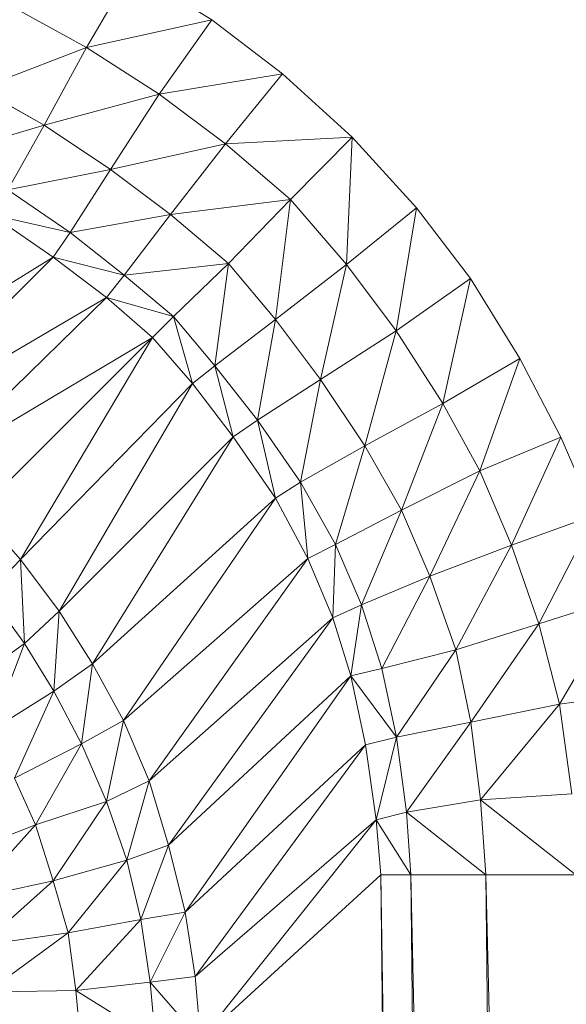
# Model space of a CAD drawing. Header units: metres. Extents: x 391.1 to 427.5, y 12.7 to 28.4.
# Tile 70 of 241: x 410.1761 to 410.2006, y 14.8692 to 14.9135. Entities that reach past the tile are written whole.
import ezdxf

# ---------------------------------------------------------------- set-up
doc = ezdxf.new("R2010")
doc.units = ezdxf.units.M
doc.layers.add('02_MOBILIARIO', color=7, linetype='Continuous', lineweight=18)

# ---------------------------------------------------------------- blocks, each defined once
blk = doc.blocks.new('Family - Plats de dutxa PS-1-153666-01_TEL_PS1')
at = {"layer": '02_MOBILIARIO', "color": 253, "true_color": 0xaaaaaa}
for p, q in [((0.725607, 0.731878), (0.727632, 0.735335)), ((0.727632, 0.735335), (0.725607, 0.731878)), ((0.731232, 0.733117), (0.727632, 0.735335)), ((0.727632, 0.735335), (0.731232, 0.733117)), ((0.722579, 0.733531), (0.725607, 0.731878)), ((0.725607, 0.731878), (0.722579, 0.733531)), ((0.731232, 0.733117), (0.725607, 0.731878)), ((0.725607, 0.731878), (0.731232, 0.733117)), ((0.728874, 0.729771), (0.731232, 0.733117)), ((0.731232, 0.733117), (0.728874, 0.729771)), ((0.734405, 0.730688), (0.731232, 0.733117)), ((0.731232, 0.733117), (0.734405, 0.730688)), ((0.725607, 0.731878), (0.72081, 0.730019)), ((0.72081, 0.730019), (0.725607, 0.731878)), ((0.725607, 0.731878), (0.7237, 0.728375)), ((0.7237, 0.728375), (0.725607, 0.731878)), ((0.728874, 0.729771), (0.725607, 0.731878)), ((0.725607, 0.731878), (0.728874, 0.729771)), ((0.734405, 0.730688), (0.728874, 0.729771)), ((0.728874, 0.729771), (0.734405, 0.730688)), ((0.731851, 0.72754), (0.734405, 0.730688)), ((0.734405, 0.730688), (0.731851, 0.72754)), ((0.737533, 0.727847), (0.734405, 0.730688)), ((0.734405, 0.730688), (0.737533, 0.727847)), ((0.72081, 0.730019), (0.7237, 0.728375)), ((0.7237, 0.728375), (0.72081, 0.730019)), ((0.728874, 0.729771), (0.7237, 0.728375)), ((0.7237, 0.728375), (0.728874, 0.729771)), ((0.726682, 0.726384), (0.728874, 0.729771)), ((0.728874, 0.729771), (0.726682, 0.726384)), ((0.728874, 0.729771), (0.731851, 0.72754)), ((0.731851, 0.72754), (0.728874, 0.729771)), ((0.7237, 0.728375), (0.719267, 0.727059)), ((0.719267, 0.727059), (0.7237, 0.728375)), ((0.722075, 0.725476), (0.7237, 0.728375)), ((0.7237, 0.728375), (0.722075, 0.725476)), ((0.7237, 0.728375), (0.726682, 0.726384)), ((0.726682, 0.726384), (0.7237, 0.728375)), ((0.737533, 0.727847), (0.731851, 0.72754)), ((0.731851, 0.72754), (0.737533, 0.727847)), ((0.734772, 0.725036), (0.737533, 0.727847)), ((0.737533, 0.727847), (0.734772, 0.725036)), ((0.737277, 0.722115), (0.737533, 0.727847)), ((0.737533, 0.727847), (0.737277, 0.722115)), ((0.740424, 0.724669), (0.737533, 0.727847)), ((0.737533, 0.727847), (0.740424, 0.724669)), ((0.731851, 0.72754), (0.726682, 0.726384)), ((0.726682, 0.726384), (0.731851, 0.72754)), ((0.729379, 0.724362), (0.731851, 0.72754)), ((0.731851, 0.72754), (0.729379, 0.724362)), ((0.731851, 0.72754), (0.734772, 0.725036)), ((0.734772, 0.725036), (0.731851, 0.72754)), ((0.726682, 0.726384), (0.722075, 0.725476)), ((0.722075, 0.725476), (0.726682, 0.726384)), ((0.724867, 0.723552), (0.726682, 0.726384)), ((0.726682, 0.726384), (0.724867, 0.723552)), ((0.726682, 0.726384), (0.729379, 0.724362)), ((0.729379, 0.724362), (0.726682, 0.726384)), ((0.722075, 0.725476), (0.724867, 0.723552)), ((0.724867, 0.723552), (0.722075, 0.725476)), ((0.734772, 0.725036), (0.729379, 0.724362)), ((0.729379, 0.724362), (0.734772, 0.725036)), ((0.734772, 0.725036), (0.731985, 0.722169)), ((0.731985, 0.722169), (0.734772, 0.725036)), ((0.734098, 0.719643), (0.734772, 0.725036)), ((0.734772, 0.725036), (0.734098, 0.719643)), ((0.737277, 0.722115), (0.734772, 0.725036)), ((0.734772, 0.725036), (0.737277, 0.722115)), ((0.721359, 0.724354), (0.724113, 0.72245)), ((0.724867, 0.723552), (0.721359, 0.724354)), ((0.724113, 0.72245), (0.721359, 0.724354)), ((0.721359, 0.724354), (0.724867, 0.723552)), ((0.729379, 0.724362), (0.724867, 0.723552)), ((0.724867, 0.723552), (0.729379, 0.724362)), ((0.729379, 0.724362), (0.727305, 0.721639)), ((0.727305, 0.721639), (0.729379, 0.724362)), ((0.731985, 0.722169), (0.729379, 0.724362)), ((0.729379, 0.724362), (0.731985, 0.722169)), ((0.740424, 0.724669), (0.737277, 0.722115)), ((0.737277, 0.722115), (0.740424, 0.724669)), ((0.739508, 0.719138), (0.740424, 0.724669)), ((0.740424, 0.724669), (0.739508, 0.719138)), ((0.742853, 0.721496), (0.740424, 0.724669)), ((0.740424, 0.724669), (0.742853, 0.721496)), ((0.724867, 0.723552), (0.724113, 0.72245)), ((0.724113, 0.72245), (0.724867, 0.723552)), ((0.727305, 0.721639), (0.724867, 0.723552)), ((0.724867, 0.723552), (0.727305, 0.721639)), ((0.724113, 0.72245), (0.713916, 0.716138)), ((0.713916, 0.716138), (0.724113, 0.72245)), ((0.716282, 0.714637), (0.724113, 0.72245)), ((0.724113, 0.72245), (0.716282, 0.714637)), ((0.724113, 0.72245), (0.726512, 0.720634)), ((0.727305, 0.721639), (0.724113, 0.72245)), ((0.726512, 0.720634), (0.724113, 0.72245)), ((0.724113, 0.72245), (0.727305, 0.721639)), ((0.731985, 0.722169), (0.727305, 0.721639)), ((0.727305, 0.721639), (0.731985, 0.722169)), ((0.729514, 0.719778), (0.731985, 0.722169)), ((0.731985, 0.722169), (0.729514, 0.719778)), ((0.731375, 0.717569), (0.731985, 0.722169)), ((0.731985, 0.722169), (0.731375, 0.717569)), ((0.734098, 0.719643), (0.731985, 0.722169)), ((0.731985, 0.722169), (0.734098, 0.719643)), ((0.737277, 0.722115), (0.734098, 0.719643)), ((0.734098, 0.719643), (0.737277, 0.722115)), ((0.736121, 0.716946), (0.737277, 0.722115)), ((0.737277, 0.722115), (0.736121, 0.716946)), ((0.737277, 0.722115), (0.739508, 0.719138)), ((0.739508, 0.719138), (0.737277, 0.722115)), ((0.726512, 0.720634), (0.727305, 0.721639)), ((0.727305, 0.721639), (0.726512, 0.720634)), ((0.729514, 0.719778), (0.727305, 0.721639)), ((0.727305, 0.721639), (0.729514, 0.719778)), ((0.739508, 0.719138), (0.742853, 0.721496)), ((0.742853, 0.721496), (0.739508, 0.719138)), ((0.741614, 0.715871), (0.742853, 0.721496)), ((0.742853, 0.721496), (0.741614, 0.715871)), ((0.745071, 0.717896), (0.742853, 0.721496)), ((0.742853, 0.721496), (0.745071, 0.717896)), ((0.726512, 0.720634), (0.716282, 0.714637)), ((0.716282, 0.714637), (0.726512, 0.720634)), ((0.718593, 0.712901), (0.726512, 0.720634)), ((0.726512, 0.720634), (0.718593, 0.712901)), ((0.726512, 0.720634), (0.72857, 0.718834)), ((0.729514, 0.719778), (0.726512, 0.720634)), ((0.72857, 0.718834), (0.726512, 0.720634)), ((0.726512, 0.720634), (0.729514, 0.719778)), ((0.72857, 0.718834), (0.729514, 0.719778)), ((0.729514, 0.719778), (0.72857, 0.718834)), ((0.731375, 0.717569), (0.729514, 0.719778)), ((0.73037, 0.716775), (0.729514, 0.719778)), ((0.729514, 0.719778), (0.731375, 0.717569)), ((0.729514, 0.719778), (0.73037, 0.716775)), ((0.731375, 0.717569), (0.734098, 0.719643)), ((0.734098, 0.719643), (0.731375, 0.717569)), ((0.733289, 0.715131), (0.734098, 0.719643)), ((0.734098, 0.719643), (0.733289, 0.715131)), ((0.734098, 0.719643), (0.736121, 0.716946)), ((0.736121, 0.716946), (0.734098, 0.719643)), ((0.739508, 0.719138), (0.736121, 0.716946)), ((0.736121, 0.716946), (0.739508, 0.719138)), ((0.738111, 0.713964), (0.739508, 0.719138)), ((0.739508, 0.719138), (0.738111, 0.713964)), ((0.739508, 0.719138), (0.741614, 0.715871)), ((0.741614, 0.715871), (0.739508, 0.719138)), ((0.72857, 0.718834), (0.718593, 0.712901)), ((0.718593, 0.712901), (0.72857, 0.718834)), ((0.720739, 0.711018), (0.72857, 0.718834)), ((0.72857, 0.718834), (0.720739, 0.711018)), ((0.722637, 0.708856), (0.72857, 0.718834)), ((0.72857, 0.718834), (0.722637, 0.708856)), ((0.72857, 0.718834), (0.73037, 0.716775)), ((0.73037, 0.716775), (0.72857, 0.718834)), ((0.745071, 0.717896), (0.741614, 0.715871)), ((0.741614, 0.715871), (0.745071, 0.717896)), ((0.743267, 0.712842), (0.745071, 0.717896)), ((0.745071, 0.717896), (0.743267, 0.712842)), ((0.746908, 0.714362), (0.745071, 0.717896)), ((0.745071, 0.717896), (0.746908, 0.714362)), ((0.731375, 0.717569), (0.73037, 0.716775)), ((0.73037, 0.716775), (0.731375, 0.717569)), ((0.733289, 0.715131), (0.731375, 0.717569)), ((0.732187, 0.714376), (0.731375, 0.717569)), ((0.731375, 0.717569), (0.733289, 0.715131)), ((0.731375, 0.717569), (0.732187, 0.714376)), ((0.736121, 0.716946), (0.733289, 0.715131)), ((0.733289, 0.715131), (0.736121, 0.716946)), ((0.735212, 0.712339), (0.736121, 0.716946)), ((0.736121, 0.716946), (0.735212, 0.712339)), ((0.736121, 0.716946), (0.738111, 0.713964)), ((0.738111, 0.713964), (0.736121, 0.716946)), ((0.73037, 0.716775), (0.722637, 0.708856)), ((0.722637, 0.708856), (0.73037, 0.716775)), ((0.724373, 0.706546), (0.73037, 0.716775)), ((0.73037, 0.716775), (0.724373, 0.706546)), ((0.73037, 0.716775), (0.732187, 0.714376)), ((0.732187, 0.714376), (0.73037, 0.716775)), ((0.741614, 0.715871), (0.738111, 0.713964)), ((0.738111, 0.713964), (0.741614, 0.715871)), ((0.739755, 0.711074), (0.741614, 0.715871)), ((0.741614, 0.715871), (0.739755, 0.711074)), ((0.743267, 0.712842), (0.741614, 0.715871)), ((0.741614, 0.715871), (0.743267, 0.712842)), ((0.732187, 0.714376), (0.733289, 0.715131)), ((0.733289, 0.715131), (0.732187, 0.714376)), ((0.734091, 0.711623), (0.733289, 0.715131)), ((0.733289, 0.715131), (0.735212, 0.712339)), ((0.733289, 0.715131), (0.734091, 0.711623)), ((0.735212, 0.712339), (0.733289, 0.715131)), ((0.732187, 0.714376), (0.724373, 0.706546)), ((0.724373, 0.706546), (0.732187, 0.714376)), ((0.725874, 0.704179), (0.732187, 0.714376)), ((0.732187, 0.714376), (0.725874, 0.704179)), ((0.732187, 0.714376), (0.734091, 0.711623)), ((0.734091, 0.711623), (0.732187, 0.714376)), ((0.743267, 0.712842), (0.746908, 0.714362)), ((0.746908, 0.714362), (0.743267, 0.712842)), ((0.744694, 0.709511), (0.746908, 0.714362)), ((0.746908, 0.714362), (0.744694, 0.709511)), ((0.74842, 0.710849), (0.746908, 0.714362)), ((0.746908, 0.714362), (0.74842, 0.710849)), ((0.738111, 0.713964), (0.735212, 0.712339)), ((0.735212, 0.712339), (0.738111, 0.713964)), ((0.736795, 0.70953), (0.738111, 0.713964)), ((0.738111, 0.713964), (0.736795, 0.70953)), ((0.738111, 0.713964), (0.739755, 0.711074)), ((0.739755, 0.711074), (0.738111, 0.713964)), ((0.739755, 0.711074), (0.743267, 0.712842)), ((0.743267, 0.712842), (0.739755, 0.711074)), ((0.741026, 0.708117), (0.743267, 0.712842)), ((0.743267, 0.712842), (0.741026, 0.708117)), ((0.743267, 0.712842), (0.744694, 0.709511)), ((0.744694, 0.709511), (0.743267, 0.712842)), ((0.735212, 0.712339), (0.734091, 0.711623)), ((0.734091, 0.711623), (0.735212, 0.712339)), ((0.73554, 0.708914), (0.735212, 0.712339)), ((0.735212, 0.712339), (0.736795, 0.70953)), ((0.735212, 0.712339), (0.73554, 0.708914)), ((0.736795, 0.70953), (0.735212, 0.712339)), ((0.734091, 0.711623), (0.725874, 0.704179)), ((0.725874, 0.704179), (0.734091, 0.711623)), ((0.727263, 0.701625), (0.734091, 0.711623)), ((0.734091, 0.711623), (0.727263, 0.701625)), ((0.734091, 0.711623), (0.73554, 0.708914)), ((0.73554, 0.708914), (0.734091, 0.711623)), ((0.739755, 0.711074), (0.736795, 0.70953)), ((0.736795, 0.70953), (0.739755, 0.711074)), ((0.73796, 0.706826), (0.739755, 0.711074)), ((0.739755, 0.711074), (0.73796, 0.706826)), ((0.739755, 0.711074), (0.741026, 0.708117)), ((0.741026, 0.708117), (0.739755, 0.711074)), ((0.722637, 0.708856), (0.720739, 0.711018)), ((0.720739, 0.711018), (0.722637, 0.708856)), ((0.74842, 0.710849), (0.744694, 0.709511)), ((0.744694, 0.709511), (0.74842, 0.710849)), ((0.745916, 0.705976), (0.74842, 0.710849)), ((0.74842, 0.710849), (0.745916, 0.705976)), ((0.736795, 0.70953), (0.73554, 0.708914)), ((0.73554, 0.708914), (0.736795, 0.70953)), ((0.736669, 0.706248), (0.736795, 0.70953)), ((0.736795, 0.70953), (0.736669, 0.706248)), ((0.73796, 0.706826), (0.736795, 0.70953)), ((0.736795, 0.70953), (0.73796, 0.706826)), ((0.744694, 0.709511), (0.741026, 0.708117)), ((0.741026, 0.708117), (0.744694, 0.709511)), ((0.742188, 0.704811), (0.744694, 0.709511)), ((0.744694, 0.709511), (0.742188, 0.704811)), ((0.745916, 0.705976), (0.744694, 0.709511)), ((0.744694, 0.709511), (0.745916, 0.705976)), ((0.722637, 0.708856), (0.72118, 0.707339)), ((0.72118, 0.707339), (0.722637, 0.708856)), ((0.724373, 0.706546), (0.722637, 0.708856)), ((0.722831, 0.705085), (0.722637, 0.708856)), ((0.722637, 0.708856), (0.724373, 0.706546)), ((0.722637, 0.708856), (0.722831, 0.705085)), ((0.73554, 0.708914), (0.727263, 0.701625)), ((0.727263, 0.701625), (0.73554, 0.708914)), ((0.728426, 0.69892), (0.73554, 0.708914)), ((0.73554, 0.708914), (0.728426, 0.69892)), ((0.73554, 0.708914), (0.736669, 0.706248)), ((0.736669, 0.706248), (0.73554, 0.708914)), ((0.741026, 0.708117), (0.73796, 0.706826)), ((0.73796, 0.706826), (0.741026, 0.708117)), ((0.738876, 0.70397), (0.741026, 0.708117)), ((0.741026, 0.708117), (0.738876, 0.70397)), ((0.741026, 0.708117), (0.742188, 0.704811)), ((0.742188, 0.704811), (0.741026, 0.708117)), ((0.722831, 0.705085), (0.72118, 0.707339)), ((0.72118, 0.707339), (0.722831, 0.705085)), ((0.749651, 0.707155), (0.745916, 0.705976)), ((0.745916, 0.705976), (0.749651, 0.707155)), ((0.746848, 0.702366), (0.749651, 0.707155)), ((0.749651, 0.707155), (0.746848, 0.702366)), ((0.73796, 0.706826), (0.736669, 0.706248)), ((0.736669, 0.706248), (0.73796, 0.706826)), ((0.737484, 0.70363), (0.73796, 0.706826)), ((0.73796, 0.706826), (0.737484, 0.70363)), ((0.738876, 0.70397), (0.73796, 0.706826)), ((0.73796, 0.706826), (0.738876, 0.70397)), ((0.724373, 0.706546), (0.722831, 0.705085)), ((0.722831, 0.705085), (0.724373, 0.706546)), ((0.724144, 0.702943), (0.724373, 0.706546)), ((0.724373, 0.706546), (0.724144, 0.702943)), ((0.725874, 0.704179), (0.724373, 0.706546)), ((0.724373, 0.706546), (0.725874, 0.704179)), ((0.736669, 0.706248), (0.728426, 0.69892)), ((0.728426, 0.69892), (0.736669, 0.706248)), ((0.729289, 0.696028), (0.736669, 0.706248)), ((0.736669, 0.706248), (0.729289, 0.696028)), ((0.736669, 0.706248), (0.737484, 0.70363)), ((0.737484, 0.70363), (0.736669, 0.706248)), ((0.742188, 0.704811), (0.745916, 0.705976)), ((0.745916, 0.705976), (0.742188, 0.704811)), ((0.74286, 0.701557), (0.745916, 0.705976)), ((0.745916, 0.705976), (0.74286, 0.701557)), ((0.746848, 0.702366), (0.745916, 0.705976)), ((0.745916, 0.705976), (0.746848, 0.702366)), ((0.722831, 0.705085), (0.720016, 0.703094)), ((0.720016, 0.703094), (0.722831, 0.705085)), ((0.72133, 0.701178), (0.722831, 0.705085)), ((0.722831, 0.705085), (0.72133, 0.701178)), ((0.724144, 0.702943), (0.722831, 0.705085)), ((0.722831, 0.705085), (0.724144, 0.702943)), ((0.742188, 0.704811), (0.738876, 0.70397)), ((0.738876, 0.70397), (0.742188, 0.704811)), ((0.739522, 0.700877), (0.742188, 0.704811)), ((0.742188, 0.704811), (0.739522, 0.700877)), ((0.742188, 0.704811), (0.74286, 0.701557)), ((0.74286, 0.701557), (0.742188, 0.704811)), ((0.725874, 0.704179), (0.724144, 0.702943)), ((0.724144, 0.702943), (0.725874, 0.704179)), ((0.725386, 0.700573), (0.725874, 0.704179)), ((0.725874, 0.704179), (0.725386, 0.700573)), ((0.727263, 0.701625), (0.725874, 0.704179)), ((0.725874, 0.704179), (0.727263, 0.701625)), ((0.738876, 0.70397), (0.737484, 0.70363)), ((0.737484, 0.70363), (0.738876, 0.70397)), ((0.739522, 0.700877), (0.738876, 0.70397)), ((0.739522, 0.700877), (0.738876, 0.70397)), ((0.737484, 0.70363), (0.729289, 0.696028)), ((0.729289, 0.696028), (0.737484, 0.70363)), ((0.73004, 0.693022), (0.737484, 0.70363)), ((0.737484, 0.70363), (0.73004, 0.693022)), ((0.737484, 0.70363), (0.738129, 0.700537)), ((0.737484, 0.70363), (0.739522, 0.700877)), ((0.737484, 0.70363), (0.738129, 0.700537)), ((0.739522, 0.700877), (0.737484, 0.70363)), ((0.724144, 0.702943), (0.72133, 0.701178)), ((0.72133, 0.701178), (0.724144, 0.702943)), ((0.72238, 0.699037), (0.724144, 0.702943)), ((0.724144, 0.702943), (0.72238, 0.699037)), ((0.725386, 0.700573), (0.724144, 0.702943)), ((0.724144, 0.702943), (0.725386, 0.700573)), ((0.750676, 0.702914), (0.746848, 0.702366)), ((0.746848, 0.702366), (0.750676, 0.702914)), ((0.746848, 0.702366), (0.74286, 0.701557)), ((0.74286, 0.701557), (0.746848, 0.702366)), ((0.743295, 0.698056), (0.746848, 0.702366)), ((0.746848, 0.702366), (0.743295, 0.698056)), ((0.747395, 0.69833), (0.746848, 0.702366)), ((0.746848, 0.702366), (0.747395, 0.69833)), ((0.727263, 0.701625), (0.725386, 0.700573)), ((0.725386, 0.700573), (0.727263, 0.701625)), ((0.726512, 0.697981), (0.727263, 0.701625)), ((0.727263, 0.701625), (0.726512, 0.697981)), ((0.728426, 0.69892), (0.727263, 0.701625)), ((0.727263, 0.701625), (0.728426, 0.69892)), ((0.74286, 0.701557), (0.739522, 0.700877)), ((0.739522, 0.700877), (0.74286, 0.701557)), ((0.739973, 0.697511), (0.74286, 0.701557)), ((0.74286, 0.701557), (0.739973, 0.697511)), ((0.74286, 0.701557), (0.743295, 0.698056)), ((0.743295, 0.698056), (0.74286, 0.701557)), ((0.739522, 0.700877), (0.738129, 0.700537)), ((0.738129, 0.700537), (0.739522, 0.700877)), ((0.738615, 0.697171), (0.739522, 0.700877)), ((0.739522, 0.700877), (0.738615, 0.697171)), ((0.739973, 0.697511), (0.739522, 0.700877)), ((0.739522, 0.700877), (0.739973, 0.697511)), ((0.725386, 0.700573), (0.72238, 0.699037)), ((0.72238, 0.699037), (0.725386, 0.700573)), ((0.723319, 0.696933), (0.725386, 0.700573)), ((0.725386, 0.700573), (0.723319, 0.696933)), ((0.726512, 0.697981), (0.725386, 0.700573)), ((0.725386, 0.700573), (0.726512, 0.697981)), ((0.738129, 0.700537), (0.73004, 0.693022)), ((0.73004, 0.693022), (0.738129, 0.700537)), ((0.73049, 0.69013), (0.738129, 0.700537)), ((0.738129, 0.700537), (0.73049, 0.69013)), ((0.738129, 0.700537), (0.738615, 0.697171)), ((0.738615, 0.697171), (0.738129, 0.700537)), ((0.723319, 0.696933), (0.72238, 0.699037)), ((0.72238, 0.699037), (0.723319, 0.696933)), ((0.728426, 0.69892), (0.726512, 0.697981)), ((0.726512, 0.697981), (0.728426, 0.69892)), ((0.727413, 0.695351), (0.728426, 0.69892)), ((0.728426, 0.69892), (0.727413, 0.695351)), ((0.729289, 0.696028), (0.728426, 0.69892)), ((0.728426, 0.69892), (0.729289, 0.696028)), ((0.747395, 0.69833), (0.743295, 0.698056)), ((0.747395, 0.69833), (0.743295, 0.698056)), ((0.726512, 0.697981), (0.723319, 0.696933)), ((0.723319, 0.696933), (0.726512, 0.697981)), ((0.724107, 0.694416), (0.726512, 0.697981)), ((0.726512, 0.697981), (0.724107, 0.694416)), ((0.727413, 0.695351), (0.726512, 0.697981)), ((0.726512, 0.697981), (0.727413, 0.695351)), ((0.743295, 0.698056), (0.739973, 0.697511)), ((0.743295, 0.698056), (0.739973, 0.697511)), ((0.743295, 0.698056), (0.743536, 0.694699)), ((0.743536, 0.694699), (0.743295, 0.698056)), ((0.743295, 0.698056), (0.747581, 0.694699)), ((0.747581, 0.694699), (0.743295, 0.698056)), ((0.739973, 0.697511), (0.738615, 0.697171)), ((0.739973, 0.697511), (0.738615, 0.697171)), ((0.740166, 0.694699), (0.739973, 0.697511)), ((0.739973, 0.697511), (0.743536, 0.694699)), ((0.743536, 0.694699), (0.739973, 0.697511)), ((0.739973, 0.697511), (0.740166, 0.694699)), ((0.719592, 0.695505), (0.723319, 0.696933)), ((0.723319, 0.696933), (0.719592, 0.695505)), ((0.720305, 0.69359), (0.723319, 0.696933)), ((0.723319, 0.696933), (0.720305, 0.69359)), ((0.723319, 0.696933), (0.724107, 0.694416)), ((0.724107, 0.694416), (0.723319, 0.696933)), ((0.738615, 0.697171), (0.73049, 0.69013)), ((0.73049, 0.69013), (0.738615, 0.697171)), ((0.730727, 0.687283), (0.738615, 0.697171)), ((0.738615, 0.697171), (0.730727, 0.687283)), ((0.738615, 0.697171), (0.738817, 0.694699)), ((0.738817, 0.694699), (0.738615, 0.697171)), ((0.738615, 0.697171), (0.740166, 0.694699)), ((0.740166, 0.694699), (0.738615, 0.697171)), ((0.729289, 0.696028), (0.727413, 0.695351)), ((0.727413, 0.695351), (0.729289, 0.696028)), ((0.728051, 0.692684), (0.729289, 0.696028)), ((0.729289, 0.696028), (0.728051, 0.692684)), ((0.73004, 0.693022), (0.729289, 0.696028)), ((0.729289, 0.696028), (0.73004, 0.693022)), ((0.724107, 0.694416), (0.727413, 0.695351)), ((0.727413, 0.695351), (0.724107, 0.694416)), ((0.724786, 0.692083), (0.727413, 0.695351)), ((0.727413, 0.695351), (0.724786, 0.692083)), ((0.728051, 0.692684), (0.727413, 0.695351)), ((0.727413, 0.695351), (0.728051, 0.692684)), ((0.738817, 0.694699), (0.730727, 0.687283)), ((0.738817, 0.694699), (0.730727, 0.687283)), ((0.738817, 0.694699), (0.742188, 0.400261)), ((0.738817, 0.694699), (0.743536, 0.400261)), ((0.738817, 0.694699), (0.742188, 0.400261)), ((0.743536, 0.400261), (0.738817, 0.694699)), ((0.738817, 0.694699), (0.740166, 0.694699)), ((0.738817, 0.694699), (0.740166, 0.694699)), ((0.743536, 0.400261), (0.740166, 0.694699)), ((0.743536, 0.400261), (0.740166, 0.694699)), ((0.740166, 0.694699), (0.746907, 0.400261)), ((0.743536, 0.694699), (0.740166, 0.694699)), ((0.746907, 0.400261), (0.740166, 0.694699)), ((0.740166, 0.694699), (0.743536, 0.694699)), ((0.743536, 0.694699), (0.746907, 0.400261)), ((0.743536, 0.694699), (0.750952, 0.400261)), ((0.743536, 0.694699), (0.746907, 0.400261)), ((0.750952, 0.400261), (0.743536, 0.694699)), ((0.743536, 0.694699), (0.747581, 0.694699)), ((0.743536, 0.694699), (0.747581, 0.694699)), ((0.724107, 0.694416), (0.720305, 0.69359)), ((0.720305, 0.69359), (0.724107, 0.694416)), ((0.720868, 0.691524), (0.724107, 0.694416)), ((0.724107, 0.694416), (0.720868, 0.691524)), ((0.724107, 0.694416), (0.724786, 0.692083)), ((0.724786, 0.692083), (0.724107, 0.694416)), ((0.73004, 0.693022), (0.728051, 0.692684)), ((0.728051, 0.692684), (0.73004, 0.693022)), ((0.728464, 0.689867), (0.73004, 0.693022)), ((0.73004, 0.693022), (0.728464, 0.689867)), ((0.73049, 0.69013), (0.73004, 0.693022)), ((0.73004, 0.693022), (0.73049, 0.69013)), ((0.728051, 0.692684), (0.724786, 0.692083)), ((0.724786, 0.692083), (0.728051, 0.692684)), ((0.725124, 0.689491), (0.728051, 0.692684)), ((0.728051, 0.692684), (0.725124, 0.689491)), ((0.728464, 0.689867), (0.728051, 0.692684)), ((0.728051, 0.692684), (0.728464, 0.689867)), ((0.724786, 0.692083), (0.720868, 0.691524)), ((0.720868, 0.691524), (0.724786, 0.692083)), ((0.721131, 0.68942), (0.724786, 0.692083)), ((0.724786, 0.692083), (0.721131, 0.68942)), ((0.725124, 0.689491), (0.724786, 0.692083)), ((0.724786, 0.692083), (0.725124, 0.689491)), ((0.728464, 0.689867), (0.725124, 0.689491)), ((0.728464, 0.689867), (0.725124, 0.689491)), ((0.73049, 0.69013), (0.728464, 0.689867)), ((0.73049, 0.69013), (0.728464, 0.689867)), ((0.728705, 0.687283), (0.728464, 0.689867)), ((0.728464, 0.689867), (0.730727, 0.687283)), ((0.730727, 0.687283), (0.728464, 0.689867)), ((0.728464, 0.689867), (0.728705, 0.687283)), ((0.730727, 0.687283), (0.73049, 0.69013)), ((0.73049, 0.69013), (0.730727, 0.687283)), ((0.725124, 0.689491), (0.721131, 0.68942)), ((0.725124, 0.689491), (0.721131, 0.68942)), ((0.725334, 0.687283), (0.725124, 0.689491)), ((0.725124, 0.689491), (0.728705, 0.687283)), ((0.728705, 0.687283), (0.725124, 0.689491)), ((0.725124, 0.689491), (0.725334, 0.687283))]:
    blk.add_line(p, q, dxfattribs=at)
blk = doc.blocks.new('LONDR55-XX_ZZ-ARQ-CAA-M3D-Londres55_ifc-1-01_TEL_PS1')
at = {"layer": '02_MOBILIARIO', "color": 253, "lineweight": 18, "true_color": 0xaaaaaa}
blk.add_blockref('Family - Plats de dutxa PS-1-153666-01_TEL_PS1', (409.453442, 14.180351), dxfattribs=at)

msp = doc.modelspace()

# ---------------------------------------------------------------- block references
at = {"lineweight": 5}
msp.add_blockref('LONDR55-XX_ZZ-ARQ-CAA-M3D-Londres55_ifc-1-01_TEL_PS1', (0, 0), dxfattribs=at)

doc.saveas('drawing.dxf')
